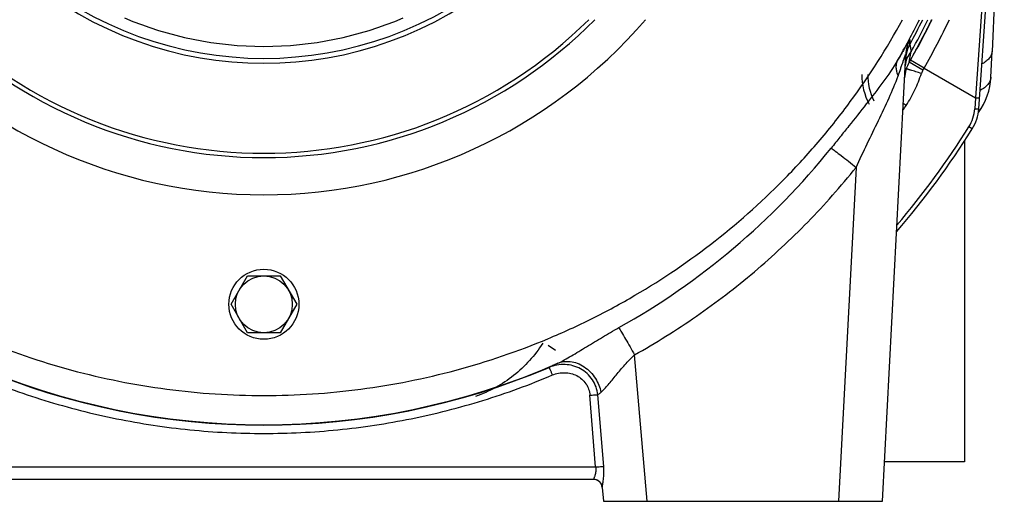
# Model space of a CAD drawing. Extents: x -1622 to 1181, y 8 to 1633.
# Tile 59 of 83: x -17 to 208, y 645 to 755. Entities that reach past the tile are written whole.
import ezdxf

# ---------------------------------------------------------------- set-up
doc = ezdxf.new("R2010")
doc.units = 0
doc.header["$LTSCALE"] = 65.395
doc.layers.get('0').update_dxf_attribs({"linetype": 'CONTINUOUS'})

msp = doc.modelspace()

# ---------------------------------------------------------------- linework, layer by layer
at = {"color": 2, "linetype": 'CONTINUOUS'}
for p, q in [((208.14, 812.29), (205.33, 747.98)), ((191.1, 754.28), (191.23, 754.53)), ((191.11, 754.28), (191.23, 754.53)), ((189.92, 751.95), (190.05, 752.19)), ((189.92, 751.96), (190.05, 752.19)), ((188.39, 749.07), (188.37, 749.03)), ((188.37, 749.03), (188.39, 749.07)), ((185.57, 744.1), (185.46, 743.92)), ((185.58, 744.09), (185.47, 743.92)), ((114.32, 650.26), (114.32, 650.26))]:
    msp.add_line(p, q, dxfattribs=at)
at = {"color": 6, "linetype": 'CONTINUOUS'}
for p, q in [((202.29, 734.9), (207.23, 805.5)), ((191.1, 754.28), (190.01, 752.13)), ((191.59, 755.26), (191.23, 754.53)), ((190.02, 752.13), (188.35, 748.99)), ((186.55, 749.62), (186.6, 750.71)), ((180.29, 645.26), (185.64, 747.33)), ((205.07, 742.13), (205.33, 747.98)), ((185.57, 744.1), (185.46, 743.92)), ((31.53, 690.26), (35.28, 696.76)), ((35.28, 696.76), (42.78, 696.76)), ((42.78, 696.76), (46.54, 690.26)), ((35.28, 683.76), (31.53, 690.26)), ((46.54, 690.26), (42.78, 683.76)), ((42.78, 683.76), (35.28, 683.76)), ((114.32, 650.26), (-36.26, 650.26)), ((116.32, 648.44), (116.59, 645.26)), ((116.59, 645.26), (180.29, 645.26))]:
    msp.add_line(p, q, dxfattribs=at)
at = {"color": 9, "linetype": 'CONTINUOUS'}
for p, q in [((204.34, 777.21), (201.56, 737.42)), ((186.42, 745.54), (186.88, 747.99)), ((186.64, 746.72), (186.72, 747.13)), ((189.54, 743.74), (186.42, 745.54)), ((186.42, 745.54), (186.42, 745.54)), ((189.81, 744.21), (186.68, 745.99)), ((189.81, 744.21), (201.56, 737.42)), ((185.72, 735.69), (185.06, 736.13)), ((201.56, 737.42), (201.38, 734.92)), ((200.8, 730.31), (200.04, 730.78)), ((174.3, 721.52), (170.3, 645.26)), ((105.62, 679.71), (103.96, 680.82)), ((126.6, 645.26), (123.68, 678.71)), ((114.8, 653.1), (113.49, 669.49)), ((116.64, 653.18), (115.31, 669.57)), ((-36.73, 653.1), (114.8, 653.1))]:
    msp.add_line(p, q, dxfattribs=at)
at = {"color": 7, "linetype": 'CONTINUOUS'}
for p, q in [((199.03, 727.54), (199.03, 654.26)), ((199.03, 654.26), (180.77, 654.26))]:
    msp.add_line(p, q, dxfattribs=at)
at = {"color": 9, "linetype": 'CONTINUOUS'}
for points in [[(186.46, 745.79), (186.48, 745.88), (186.5, 745.99), (186.52, 746.1), (186.64, 746.72)], [(186.72, 747.13), (186.82, 747.66), (186.88, 747.99)]]:
    msp.add_lwpolyline(points, dxfattribs=at)
at = {"color": 6, "linetype": 'CONTINUOUS'}
msp.add_lwpolyline([(185.74, 744), (185.47, 743.21), (185.42, 743.09)], dxfattribs=at)
at = {"color": 2, "linetype": 'CONTINUOUS'}
msp.add_circle((39.03, 690.26), 8, dxfattribs=at)
at = {"color": 6, "linetype": 'CONTINUOUS'}
msp.add_circle((39.03, 690.26), 6.5, dxfattribs=at)
at = {"color": 7, "linetype": 'CONTINUOUS'}
for radius, start, end in [(84.95, 229.8068, 310.1933), (106.5, 224.777, 315.223), (105.5, 225.3184, 314.6817)]:
    msp.add_arc((39.03, 830.26), radius, start, end, dxfattribs=at)
at = {"color": 9, "linetype": 'CONTINUOUS'}
for centre, radius, start, end in [((39.03, 830.26), 83.83, 229.4744, 310.5256), ((39.03, 830.26), 81.09, 246.9092, 293.0908), ((39, 830.18), 167.47, 329.814, 333.4216), ((39.03, 830.26), 168.13, 331.3359, 333.505), ((39.03, 830.26), 169.2, 330.9065, 333.6867), ((38.63, 830.49), 174.07, 330.2862, 334.3922), ((193.62, 746.91), 7.99, 151.6322, 176.9991), ((193.6, 745.76), 8.03, 151.3486, 168.8578), ((193.59, 745.77), 8.01, 169.2756, 176.9792), ((193.6, 745.77), 8.03, 168.9122, 169.2779), ((190.59, 742.76), 13.66, 180, 206.2942), ((146.99, 756.49), 40.7, 340.7467, 342.1363), ((193, 741.75), 3.99, 150.1259, 162.1507), ((39.01, 830.27), 173.63, 330.1082, 330.2858), ((36.61, 834.65), 178.97, 326.0026, 326.4283), ((192.4, 735.55), 9.01, 328.0346, 355.9922), ((39.03, 831.26), 189.78, 319.6222, 328.0338), ((39.04, 829.96), 166.15, 299.2036, 321.236), ((39.03, 830.17), 167.43, 246.3658, 293.6342), ((39.03, 830.1), 167.45, 247.1029, 292.8971)]:
    msp.add_arc(centre, radius, start, end, dxfattribs=at)
at = {"color": 6, "linetype": 'CONTINUOUS'}
for centre, radius, start, end in [((39.03, 830.26), 115, 220.7074, 319.2925), ((39.03, 830.26), 170, 330.1076, 333.8206), ((39.03, 830.26), 170, 330.2852, 333.8209), ((193.35, 741.55), 8, 150.1075, 177), ((39.03, 830.26), 170, 330.1076, 330.2852), ((190.59, 742.76), 14.99, 180, 207.0186), ((39.03, 830.26), 170, 329.4766, 329.5459), ((192.32, 735.6), 10, 328.0338, 356), ((190.59, 742.76), 14.5, 323.2322, 323.2378), ((39.03, 831.26), 190.69, 319.2686, 328.0338)]:
    msp.add_arc(centre, radius, start, end, dxfattribs=at)
at = {"color": 2, "linetype": 'CONTINUOUS'}
for centre, radius, start, end in [((38.96, 830.29), 170.08, 331.4585, 333.4695), ((38.95, 830.3), 170.09, 332.6638, 333.4369), ((38.96, 830.3), 170.08, 333.4322, 333.8206), ((38.96, 830.3), 170.08, 333.5199, 333.8206), ((38.99, 830.28), 170.05, 331.4583, 332.5735), ((38.99, 830.28), 170.05, 331.4749, 332.6139), ((38.99, 830.28), 170.05, 331.4749, 332.5735), ((190.59, 742.76), 14.5, 323.2378, 357.5), ((190.59, 742.76), 14.29, 324.7547, 326.1361), ((114.32, 648.26), 2, 5.2714, 90)]:
    msp.add_arc(centre, radius, start, end, dxfattribs=at)
at = {"color": 6, "linetype": 'CONTINUOUS'}
for points, knots in [([(-106.82, 755.25), (-103.28, 748.76), (-97.3, 739.36), (-88.12, 727.75), (-78.17, 716.78), (-64.37, 704.38), (-49.03, 693.96), (-36.01, 686.91), (-22.54, 680.75), (-4.99, 674.75), (16.83, 670.39), (39.03, 668.94), (61.24, 670.39), (83.06, 674.75), (100.61, 680.75), (114.07, 686.91), (127.09, 693.96), (142.43, 704.38), (156.23, 716.78), (166.18, 727.75), (175.36, 739.36), (181.35, 748.76), (184.88, 755.25)], [0, 0, 0, 0, 0.06249, 0.093752, 0.125015, 0.187506, 0.249996, 0.281259, 0.312522, 0.375014, 0.437507, 0.5, 0.562493, 0.624985, 0.687477, 0.718741, 0.750004, 0.812494, 0.874985, 0.906248, 0.93751, 1, 1, 1, 1]), ([(201.56, 737.42), (201.68, 737.42), (201.85, 737.41), (202.06, 737.4), (202.2, 737.39), (202.31, 737.39), (202.38, 737.39), (202.43, 737.39), (202.45, 737.4), (202.46, 737.4), (202.47, 737.4), (202.47, 737.4)], [0, 0, 0, 0, 0.387729, 0.55997, 0.709788, 0.832095, 0.922765, 0.95527, 0.978889, 0.993566, 1, 1, 1, 1]), ([(102.71, 681.34), (101.82, 679.94), (99.79, 677.3), (96.15, 673.89), (91.99, 671.13), (88.95, 669.77), (87.39, 669.22)], [0, 0, 0, 0, 0.249998, 0.499997, 0.749997, 1, 1, 1, 1])]:
    msp.add_open_spline(points, degree=3, knots=knots, dxfattribs=at)
at = {"color": 9, "linetype": 'CONTINUOUS'}
for points, knots in [([(186.59, 750.71), (186.59, 750.73), (186.5, 750.61), (186.46, 750.55), (186.35, 750.37), (186.24, 750.18), (186.09, 749.93), (185.92, 749.65), (185.66, 749.21), (185.3, 748.59), (184.82, 747.78), (184.31, 746.9), (183.94, 746.29), (183.76, 745.98)], [0, 0, 0, 0, 0.013948, 0.037087, 0.070573, 0.113713, 0.165678, 0.225582, 0.29255, 0.444454, 0.615726, 0.801993, 1, 1, 1, 1]), ([(186.55, 749.61), (186.56, 749.6), (186.57, 749.55), (186.59, 749.46), (186.61, 749.32), (186.67, 749.04), (186.76, 748.59), (186.84, 748.21), (186.88, 747.99)], [0, 0, 0, 0, 0.027944, 0.085661, 0.17216, 0.286758, 0.59512, 1, 1, 1, 1]), ([(183.89, 742.46), (184.08, 743), (184.37, 743.81), (184.74, 744.87), (184.96, 745.49), (185.12, 745.97), (185.24, 746.3), (185.33, 746.55), (185.4, 746.75), (185.45, 746.87), (185.49, 746.99), (185.53, 747.09), (185.56, 747.18), (185.59, 747.25), (185.61, 747.3), (185.62, 747.33), (185.64, 747.35), (185.64, 747.34), (185.64, 747.33)], [0, 0, 0, 0, 0.333734, 0.493273, 0.644757, 0.716118, 0.783415, 0.845342, 0.873756, 0.900099, 0.924057, 0.945258, 0.963323, 0.977855, 0.988506, 0.99501, 0.99737, 1, 1, 1, 1]), ([(186.88, 747.99), (186.48, 747.53), (185.82, 746.5), (185.54, 745.31), (185.51, 744.73)], [0, 0, 0, 0, 0.510301, 1, 1, 1, 1]), ([(205.33, 747.98), (205.32, 747.72), (205.19, 747.17), (204.71, 746.4), (203.96, 745.71), (203.35, 745.33), (203.01, 745.15)], [0, 0, 0, 0, 0.206612, 0.43629, 0.700045, 1, 1, 1, 1]), ([(183.76, 745.98), (182.74, 744.26), (180.41, 740.89), (176.61, 735.96), (173.3, 731.81), (170.61, 728.45), (169.26, 726.77), (168.59, 725.93)], [0, 0, 0, 0, 0.238232, 0.487765, 0.742981, 0.871436, 1, 1, 1, 1]), ([(183.76, 745.98), (183.62, 745.74), (183.42, 745.19), (183.36, 744.3), (183.52, 743.37), (183.75, 742.76), (183.89, 742.46)], [0, 0, 0, 0, 0.228495, 0.469381, 0.726968, 1, 1, 1, 1]), ([(174.3, 721.52), (175.13, 723.33), (176.81, 726.9), (179.36, 732.17), (181.82, 737.3), (183.27, 740.74), (183.89, 742.46)], [0, 0, 0, 0, 0.258955, 0.514117, 0.762072, 1, 1, 1, 1]), ([(185.72, 735.69), (186.47, 736.81), (187.79, 739.18), (188.79, 741.69), (189.2, 742.98)], [0, 0, 0, 0, 0.500004, 1, 1, 1, 1]), ([(189.2, 742.98), (188.99, 743.04), (188.56, 743.18), (187.93, 743.38), (187.33, 743.56), (186.87, 743.7), (186.54, 743.8), (186.34, 743.86), (186.16, 743.91), (186.02, 743.95), (185.9, 743.97), (185.82, 743.99), (185.77, 744), (185.74, 744.01), (185.74, 744)], [0, 0, 0, 0, 0.185769, 0.371706, 0.548161, 0.704632, 0.772425, 0.832072, 0.882893, 0.924495, 0.956665, 0.979651, 0.993908, 1, 1, 1, 1]), ([(185.74, 744), (185.74, 744), (185.74, 744), (185.74, 744), (185.74, 744)], [0, 0, 0, 0, 0.537756, 1, 1, 1, 1]), ([(205.07, 742.13), (205.06, 741.84), (204.92, 741.24), (204.4, 740.41), (203.6, 739.66), (202.95, 739.26), (202.59, 739.07)], [0, 0, 0, 0, 0.209566, 0.440988, 0.704157, 1, 1, 1, 1]), ([(201.38, 734.92), (201.5, 734.91), (201.66, 734.9), (201.88, 734.9), (202.02, 734.89), (202.14, 734.89), (202.22, 734.89), (202.27, 734.89), (202.29, 734.9), (202.29, 734.9), (202.29, 734.9)], [0, 0, 0, 0, 0.374677, 0.552431, 0.709637, 0.836481, 0.927771, 0.980917, 0.99416, 1, 1, 1, 1]), ([(168.59, 725.93), (168.9, 725.71), (169.67, 725.14), (170.99, 724.13), (172.59, 722.89), (173.72, 721.99), (174.3, 721.52)], [0, 0, 0, 0, 0.159502, 0.398694, 0.691825, 1, 1, 1, 1]), ([(123.68, 678.71), (128.53, 681.43), (137.97, 687.32), (151.22, 697.48), (163.44, 708.85), (170.82, 717.19), (174.3, 721.52)], [0, 0, 0, 0, 0.250021, 0.500029, 0.750022, 1, 1, 1, 1]), ([(106.15, 676.78), (106.66, 677.01), (107.71, 677.56), (109.3, 678.47), (110.98, 679.49), (113.33, 680.93), (116.36, 682.78), (118.84, 684.22), (120.1, 684.93)], [0, 0, 0, 0, 0.103541, 0.218506, 0.340736, 0.4678, 0.730837, 1, 1, 1, 1]), ([(120.1, 684.93), (120.32, 684.58), (120.84, 683.71), (122.03, 681.64), (123, 679.92), (123.68, 678.72)], [0, 0, 0, 0, 0.17353, 0.423851, 1, 1, 1, 1]), ([(106.15, 676.78), (106.58, 676.96), (107.52, 677.22), (109.05, 677.25), (110.68, 676.85), (112.26, 676.02), (113.66, 674.82), (115.12, 672.94), (115.8, 671.29), (116.03, 670.19)], [0, 0, 0, 0, 0.102443, 0.215477, 0.339395, 0.472543, 0.610855, 0.748622, 1, 1, 1, 1]), ([(116.03, 670.19), (116.3, 670.42), (116.86, 670.97), (117.68, 671.9), (118.56, 672.97), (119.83, 674.51), (121.49, 676.48), (122.92, 677.99), (123.68, 678.72)], [0, 0, 0, 0, 0.093339, 0.203802, 0.325816, 0.45535, 0.726113, 1, 1, 1, 1]), ([(106.15, 676.78), (105.77, 676.6), (105.12, 676.29), (104.46, 675.98), (104.18, 675.85)], [0, 0, 0, 0, 0.575699, 1, 1, 1, 1]), ([(115.31, 669.57), (115.24, 670.19), (114.96, 671.41), (114.12, 673.08), (112.9, 674.5), (111.38, 675.58), (109.65, 676.28), (107.81, 676.57), (105.95, 676.44), (104.75, 676.09), (104.18, 675.85)], [0, 0, 0, 0, 0.125336, 0.250582, 0.375622, 0.500451, 0.625187, 0.749974, 0.874905, 1, 1, 1, 1]), ([(104.96, 674.11), (104.92, 674.22), (104.82, 674.43), (104.69, 674.75), (104.56, 675.05), (104.44, 675.32), (104.35, 675.52), (104.29, 675.64), (104.26, 675.72), (104.23, 675.77), (104.21, 675.81), (104.19, 675.83), (104.19, 675.85), (104.18, 675.85)], [0, 0, 0, 0, 0.183405, 0.368626, 0.545595, 0.703262, 0.831483, 0.882748, 0.924718, 0.957019, 0.979976, 0.9941, 1, 1, 1, 1]), ([(104.96, 674.11), (105.4, 674.29), (106.31, 674.57), (107.74, 674.69), (109.16, 674.5), (110.5, 674.01), (111.68, 673.22), (112.63, 672.16), (113.26, 670.89), (113.45, 669.96), (113.49, 669.49)], [0, 0, 0, 0, 0.125704, 0.251497, 0.377189, 0.502523, 0.627288, 0.751513, 0.875577, 1, 1, 1, 1]), ([(-26.9, 674.11), (-21.7, 671.91), (-11.08, 668.04), (5.34, 663.85), (22.1, 661.32), (39.03, 660.48), (55.96, 661.32), (72.72, 663.85), (89.15, 668.04), (99.77, 671.91), (104.96, 674.11)], [0, 0, 0, 0, 0.124989, 0.249987, 0.374992, 0.5, 0.625008, 0.750013, 0.875011, 1, 1, 1, 1]), ([(115.31, 669.57), (115.36, 669.62), (115.6, 669.83), (115.84, 670.03), (116.03, 670.19)], [0, 0, 0, 0, 0.225059, 1, 1, 1, 1]), ([(113.49, 669.49), (113.84, 669.52), (114.34, 669.55), (114.95, 669.57), (115.2, 669.58), (115.31, 669.57)], [0, 0, 0, 0, 0.582742, 0.829108, 1, 1, 1, 1]), ([(114.8, 653.1), (114.82, 652.93), (114.85, 652.58), (114.82, 652.08), (114.75, 651.61), (114.65, 651.2), (114.55, 650.89), (114.47, 650.68), (114.42, 650.55), (114.38, 650.44), (114.35, 650.36), (114.33, 650.31), (114.32, 650.27), (114.32, 650.26)], [0, 0, 0, 0, 0.180859, 0.355064, 0.518808, 0.667809, 0.796676, 0.851613, 0.899085, 0.938257, 0.968488, 0.989207, 1, 1, 1, 1]), ([(114.8, 653.1), (115.16, 653.13), (115.67, 653.17), (116.29, 653.19), (116.54, 653.19), (116.64, 653.18)], [0, 0, 0, 0, 0.58947, 0.834593, 1, 1, 1, 1]), ([(116.32, 648.5), (116.33, 648.58), (116.37, 648.79), (116.43, 649.17), (116.51, 649.66), (116.63, 650.5), (116.71, 651.69), (116.68, 652.67), (116.64, 653.18)], [0, 0, 0, 0, 0.051312, 0.134571, 0.243669, 0.37274, 0.671667, 1, 1, 1, 1]), ([(116.32, 648.44), (116.32, 648.45), (116.32, 648.47), (116.32, 648.49), (116.32, 648.5)], [0, 0, 0, 0, 0.170026, 1, 1, 1, 1])]:
    msp.add_open_spline(points, degree=3, knots=knots, dxfattribs=at)
at = {"color": 2, "linetype": 'CONTINUOUS'}
msp.add_open_spline([(116.32, 648.44), (116.3, 648.68), (116.16, 649.16), (115.71, 649.78), (115.06, 650.18), (114.56, 650.26), (114.32, 650.26)], degree=3, knots=[0, 0, 0, 0, 0.240999, 0.499702, 0.758589, 1, 1, 1, 1], dxfattribs=at)

doc.saveas('drawing.dxf')
